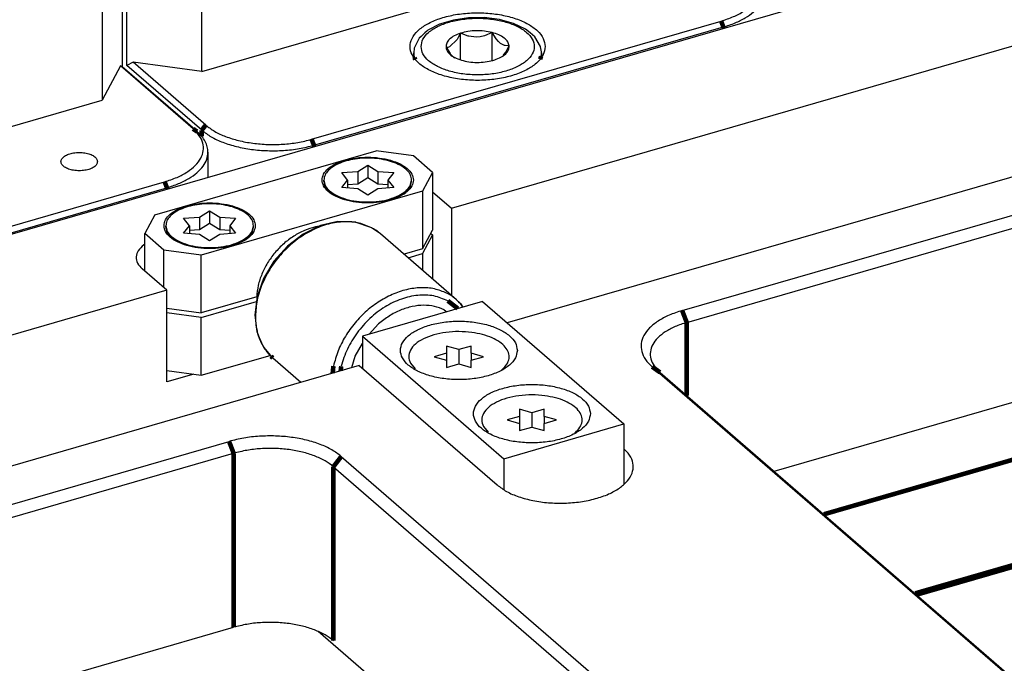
# Model space of a CAD drawing. Header units: inches. Extents: x -28 to 813, y -36 to 558.
# Tile 20 of 93: x 257 to 311, y 237 to 272. Entities that reach past the tile are written whole.
import ezdxf

# ---------------------------------------------------------------- set-up
doc = ezdxf.new("R2010")
doc.units = ezdxf.units.IN

# ---------------------------------------------------------------- blocks, each defined once
blk = doc.blocks.new('N2605-96570_pcb__1', base_point=(77.77, 195.798))
at = {"color": 3, "linetype": 'Continuous', "const_width": 0.25}
for points in [[(301.517, 245.134), (335.76, 255.019)], [(340.76, 250.689), (306.517, 240.804)], [(306.597, 240.734), (340.84, 250.619)]]:
    blk.add_lwpolyline(points, dxfattribs=at)
blk = doc.blocks.new('N2605-21206_body__14', base_point=(160.35, 255.495))
at = {"color": 7, "linetype": 'Continuous'}
for p, q in [((263.078, 281.374), (263.078, 269.64)), ((261.979, 276.944), (261.979, 267.807)), ((262.986, 269.685), (261.979, 267.807)), ((262.986, 269.685), (263.078, 269.64)), ((266.961, 266.243), (262.986, 269.685)), ((267.178, 266.089), (263.078, 269.64)), ((236.951, 260.582), (261.979, 267.807)), ((267.78, 264.964), (267.78, 263.593)), ((242.975, 256.865), (265.405, 263.34)), ((243.1, 256.54), (265.53, 263.015))]:
    blk.add_line(p, q, dxfattribs=at)
at = {"color": 3, "linetype": 'Continuous', "const_width": 0.25}
for points in [[(266.961, 266.243), (267.178, 266.089)], [(265.53, 263.015), (265.405, 263.34)], [(265.53, 263.015), (265.53, 262.943)]]:
    blk.add_lwpolyline(points, dxfattribs=at)
at = {"color": 7, "linetype": 'Continuous'}
for points, knots in [([(265.405, 263.34), (265.634, 263.414), (266.067, 263.555), (266.639, 263.857), (267.089, 264.207), (267.399, 264.601), (267.55, 265.032), (267.518, 265.475), (267.315, 265.899), (267.084, 266.123), (266.961, 266.243)], [0, 0, 0, 0, 0.719377, 1.364983, 1.929523, 2.417507, 2.850343, 3.267584, 3.715219, 4.227279, 4.227279, 4.227279, 4.227279]), ([(267.78, 264.964), (267.773, 265.063), (267.757, 265.266), (267.632, 265.559), (267.44, 265.842), (267.268, 266.004), (267.178, 266.089)], [0, 0, 0, 0, 0.296195, 0.606857, 0.943709, 1.314457, 1.314457, 1.314457, 1.314457]), ([(261.726, 264.443), (261.714, 264.497), (261.689, 264.618), (261.524, 264.755), (261.305, 264.861), (261.028, 264.928), (260.726, 264.951), (260.423, 264.928), (260.148, 264.861), (259.925, 264.755), (259.769, 264.618), (259.706, 264.443), (259.769, 264.268), (259.925, 264.131), (260.148, 264.025), (260.423, 263.958), (260.726, 263.935), (261.028, 263.958), (261.305, 264.025), (261.524, 264.131), (261.689, 264.268), (261.714, 264.389), (261.726, 264.443)], [0, 0, 0, 0, 0.162075, 0.36108, 0.608425, 0.896097, 1.206082, 1.516066, 1.803738, 2.051083, 2.250088, 2.412164, 2.574239, 2.773244, 3.020589, 3.308261, 3.618245, 3.92823, 4.215902, 4.463247, 4.662252, 4.824327, 4.824327, 4.824327, 4.824327]), ([(265.53, 263.015), (265.747, 263.085), (266.16, 263.217), (266.715, 263.494), (267.172, 263.811), (267.511, 264.167), (267.737, 264.555), (267.766, 264.831), (267.78, 264.964)], [0, 0, 0, 0, 0.680787, 1.300912, 1.853759, 2.339807, 2.769614, 3.166259, 3.166259, 3.166259, 3.166259])]:
    blk.add_open_spline(points, degree=3, knots=knots, dxfattribs=at)
blk = doc.blocks.new('N2605-21206__15', base_point=(160.35, 255.495))
blk.add_blockref('N2605-21206_body__14', (160.35, 255.495))
blk = doc.blocks.new('N2605-61205_2', base_point=(160.35, 255.495))
blk.add_blockref('N2605-21206__15', (160.35, 255.495))
blk = doc.blocks.new('0515-0171__29', base_point=(278.964, 269.193))
at = {"color": 7, "linetype": 'Continuous'}
for p, q in [((280.469, 271.968), (279.831, 271.641)), ((281.223, 272.196), (280.469, 271.968)), ((282.054, 272.317), (281.223, 272.196)), ((282.914, 272.326), (282.054, 272.317)), ((283.752, 272.222), (282.914, 272.326)), ((284.521, 272.009), (283.752, 272.222)), ((285.178, 271.697), (284.521, 272.009)), ((279.659, 271.495), (279.455, 271.299)), ((279.775, 271.592), (279.659, 271.495)), ((279.831, 271.641), (279.775, 271.592)), ((281.614, 271.472), (281.508, 271.267)), ((282.028, 271.316), (281.614, 271.472)), ((281.614, 270.03), (281.614, 271.472)), ((282.073, 271.304), (282.028, 271.316)), ((282.928, 271.336), (282.684, 271.279)), ((283.344, 271.512), (282.928, 271.336)), ((283.344, 269.981), (283.344, 271.512)), ((283.569, 271.171), (283.344, 271.512)), ((285.437, 271.495), (285.178, 271.697)), ((285.683, 271.276), (285.437, 271.495)), ((279.355, 271.201), (279.11, 270.728)), ((279.455, 271.299), (279.355, 271.201)), ((281.423, 271.121), (281.01, 270.721)), ((281.508, 271.267), (281.423, 271.121)), ((282.478, 271.26), (282.073, 271.304)), ((282.684, 271.279), (282.478, 271.26)), ((283.701, 271.016), (283.569, 271.171)), ((283.812, 270.916), (283.701, 271.016)), ((284.031, 270.799), (283.812, 270.916)), ((284.055, 270.793), (284.031, 270.799)), ((284.28, 270.784), (284.055, 270.793)), ((284.174, 270.579), (284.28, 270.784)), ((285.996, 270.746), (285.683, 271.276)), ((279.08, 270.654), (279.049, 270.396)), ((279.049, 270.145), (279.049, 270.396)), ((279.088, 270.684), (279.08, 270.654)), ((279.11, 270.728), (279.088, 270.684)), ((280.819, 270.702), (281.044, 270.362)), ((280.925, 270.701), (280.819, 270.702)), ((281.01, 270.721), (280.925, 270.701)), ((281.044, 270.362), (281.068, 270.33)), ((281.068, 270.33), (281.287, 270.106)), ((283.957, 270.263), (284.089, 270.432)), ((284.089, 270.432), (284.174, 270.579)), ((285.999, 270.728), (285.996, 270.746)), ((286.041, 270.448), (285.999, 270.728)), ((286.049, 270.396), (286.041, 270.448)), ((286.049, 270.396), (286.049, 270.147))]:
    blk.add_line(p, q, dxfattribs=at)
at = {"color": 3, "linetype": 'Continuous', "const_width": 0.25}
for points in [[(279.137, 270.031), (279.089, 270.133)], [(286.028, 270.203), (285.978, 270.051)]]:
    blk.add_lwpolyline(points, dxfattribs=at)
at = {"color": 3, "linetype": 'Continuous'}
for points, knots in [([(279.449, 270.743), (279.473, 270.604), (279.524, 270.302), (279.88, 269.925), (280.377, 269.613), (281.019, 269.375), (281.758, 269.226), (282.55, 269.176), (283.341, 269.226), (284.08, 269.375), (284.721, 269.613), (285.224, 269.925), (285.562, 270.302), (285.69, 270.743), (285.562, 271.183), (285.224, 271.561), (284.721, 271.873), (284.08, 272.11), (283.341, 272.259), (282.55, 272.31), (281.758, 272.259), (281.019, 272.11), (280.377, 271.873), (279.88, 271.561), (279.524, 271.183), (279.473, 270.882), (279.449, 270.743)], [0, 0, 0, 0, 0.414843, 0.900289, 1.488297, 2.175958, 2.939486, 3.743561, 4.547636, 5.311164, 5.998826, 6.586833, 7.072279, 7.487122, 7.901965, 8.387411, 8.975419, 9.66308, 10.426608, 11.230683, 12.034758, 12.798286, 13.485948, 14.073955, 14.559401, 14.974244, 14.974244, 14.974244, 14.974244]), ([(279.049, 270.396), (279.051, 270.352), (279.055, 270.263), (279.078, 270.177), (279.089, 270.133)], [0, 0, 0, 0, 0.1324018, 0.2670295, 0.2670295, 0.2670295, 0.2670295])]:
    blk.add_open_spline(points, degree=3, knots=knots, dxfattribs=at)
at = {"color": 7, "linetype": 'Continuous'}
for points, knots in [([(281.614, 271.472), (281.496, 271.428), (281.278, 271.348), (281.017, 271.164), (280.837, 270.946), (280.825, 270.78), (280.819, 270.702)], [0, 0, 0, 0, 0.374903, 0.692777, 0.95488, 1.183316, 1.183316, 1.183316, 1.183316]), ([(283.344, 271.512), (283.202, 271.542), (282.914, 271.603), (282.469, 271.616), (282.029, 271.583), (281.749, 271.508), (281.614, 271.472)], [0, 0, 0, 0, 0.432271, 0.88324, 1.330043, 1.750327, 1.750327, 1.750327, 1.750327]), ([(284.28, 270.784), (284.259, 270.861), (284.213, 271.031), (283.997, 271.233), (283.705, 271.404), (283.47, 271.474), (283.344, 271.512)], [0, 0, 0, 0, 0.236482, 0.517404, 0.856526, 1.249607, 1.249607, 1.249607, 1.249607]), ([(283.485, 270.014), (283.603, 270.058), (283.821, 270.138), (284.082, 270.321), (284.262, 270.54), (284.274, 270.706), (284.28, 270.784)], [0, 0, 0, 0, 0.374903, 0.692777, 0.95488, 1.183316, 1.183316, 1.183316, 1.183316]), ([(280.819, 270.702), (280.84, 270.625), (280.885, 270.455), (281.102, 270.252), (281.394, 270.082), (281.629, 270.011), (281.755, 269.973)], [0, 0, 0, 0, 0.236482, 0.517404, 0.856526, 1.249607, 1.249607, 1.249607, 1.249607]), ([(286.028, 270.203), (286.034, 270.235), (286.047, 270.299), (286.049, 270.364), (286.049, 270.396)], [0, 0, 0, 0, 0.0979122, 0.1949398, 0.1949398, 0.1949398, 0.1949398]), ([(281.755, 269.973), (281.896, 269.944), (282.185, 269.883), (282.63, 269.87), (283.07, 269.903), (283.35, 269.978), (283.485, 270.014)], [0, 0, 0, 0, 0.432271, 0.88324, 1.330043, 1.750327, 1.750327, 1.750327, 1.750327])]:
    blk.add_open_spline(points, degree=3, knots=knots, dxfattribs=at)
blk = doc.blocks.new('N2605-21206_body__30', base_point=(200.804, 265.019))
at = {"color": 7, "linetype": 'Continuous'}
for p, q in [((263.337, 269.715), (263.337, 281.449)), ((267.435, 269.382), (267.435, 278.519)), ((267.435, 269.382), (292.464, 276.607)), ((273.459, 265.665), (295.889, 272.14)), ((273.584, 265.34), (296.014, 271.815)), ((263.679, 269.885), (263.337, 269.715)), ((267.437, 266.164), (263.337, 269.715)), ((267.654, 266.443), (263.679, 269.885)), ((267.435, 269.382), (263.679, 269.885))]:
    blk.add_line(p, q, dxfattribs=at)
at = {"color": 3, "linetype": 'Continuous', "const_width": 0.25}
for points in [[(296.014, 271.815), (295.889, 272.14)], [(296.014, 271.815), (296.014, 271.743)], [(267.654, 266.443), (267.437, 266.164)], [(267.437, 266.164), (267.437, 265.823)], [(273.584, 265.34), (273.459, 265.665)], [(273.584, 265.34), (273.584, 265.268)]]:
    blk.add_lwpolyline(points, dxfattribs=at)
at = {"color": 7, "linetype": 'Continuous'}
for points, knots in [([(295.889, 272.14), (296.118, 272.214), (296.551, 272.355), (297.123, 272.657), (297.573, 273.007), (297.883, 273.401), (298.034, 273.832), (298.002, 274.275), (297.799, 274.699), (297.568, 274.923), (297.445, 275.043)], [0, 0, 0, 0, 0.719377, 1.364983, 1.929523, 2.417507, 2.850343, 3.267584, 3.715219, 4.227279, 4.227279, 4.227279, 4.227279]), ([(296.014, 271.815), (296.231, 271.885), (296.644, 272.017), (297.199, 272.294), (297.656, 272.611), (297.995, 272.967), (298.221, 273.354), (298.25, 273.631), (298.264, 273.764)], [0, 0, 0, 0, 0.680784, 1.300907, 1.853752, 2.339799, 2.769605, 3.166249, 3.166249, 3.166249, 3.166249]), ([(286.249, 270.743), (286.226, 270.895), (286.175, 271.223), (285.814, 271.647), (285.301, 272.007), (284.63, 272.294), (283.847, 272.494), (282.99, 272.597), (282.109, 272.597), (281.253, 272.494), (280.469, 272.294), (279.8, 272.007), (279.28, 271.647), (278.936, 271.223), (278.809, 270.743), (278.936, 270.262), (279.28, 269.839), (279.8, 269.479), (280.469, 269.192), (281.253, 268.991), (282.109, 268.888), (282.99, 268.888), (283.847, 268.991), (284.63, 269.192), (285.301, 269.479), (285.814, 269.839), (286.175, 270.262), (286.226, 270.59), (286.249, 270.743)], [0, 0, 0, 0, 0.455602, 0.978991, 1.604659, 2.334878, 3.151422, 4.024026, 4.915997, 5.788601, 6.605144, 7.335364, 7.961032, 8.484421, 8.940023, 9.395624, 9.919014, 10.544681, 11.274901, 12.091444, 12.964048, 13.85602, 14.728624, 15.545167, 16.275387, 16.901055, 17.424444, 17.880046, 17.880046, 17.880046, 17.880046]), ([(267.437, 266.164), (267.605, 266.038), (267.962, 265.769), (268.614, 265.481), (269.358, 265.251), (270.179, 265.1), (271.043, 265.029), (271.917, 265.045), (272.771, 265.137), (273.318, 265.274), (273.584, 265.34)], [0, 0, 0, 0, 0.626553, 1.337509, 2.122011, 2.962117, 3.835449, 4.717249, 5.582177, 6.406061, 6.406061, 6.406061, 6.406061]), ([(267.654, 266.443), (267.812, 266.324), (268.149, 266.07), (268.765, 265.798), (269.468, 265.581), (270.243, 265.438), (271.059, 265.371), (271.884, 265.386), (272.691, 265.473), (273.208, 265.602), (273.459, 265.665)], [0, 0, 0, 0, 0.591745, 1.263203, 2.004122, 2.797555, 3.622368, 4.455179, 5.272056, 6.050169, 6.050169, 6.050169, 6.050169])]:
    blk.add_open_spline(points, degree=3, knots=knots, dxfattribs=at)
blk = doc.blocks.new('N2605-21206__31', base_point=(200.804, 265.019))
blk.add_blockref('N2605-21206_body__30', (200.804, 265.019))
blk = doc.blocks.new('N2605-61205', base_point=(200.804, 265.019))
for name, p in [('N2605-21206__31', (200.804, 265.019)), ('0515-0171__29', (278.964, 269.193))]:
    blk.add_blockref(name, p)
blk = doc.blocks.new('0515-2034_16', base_point=(282.744, 249.59))
at = {"color": 7, "linetype": 'Continuous'}
for p, q in [((285.526, 250.687), (284.851, 250.882)), ((284.851, 250.882), (284.851, 250.493)), ((286.201, 250.882), (285.526, 250.687)), ((286.201, 250.493), (286.201, 250.882)), ((284.851, 250.493), (284.176, 250.298)), ((284.176, 250.298), (284.851, 250.103)), ((284.851, 250.493), (284.851, 250.103)), ((285.526, 250.687), (285.526, 249.908)), ((286.876, 250.298), (286.201, 250.493)), ((286.201, 250.493), (286.201, 250.103)), ((286.201, 250.103), (286.876, 250.298)), ((282.869, 249.942), (283.126, 249.632)), ((284.851, 250.103), (284.851, 249.713)), ((284.851, 249.713), (285.526, 249.908)), ((285.526, 249.908), (286.201, 249.713)), ((286.201, 249.713), (286.201, 250.103)), ((287.881, 249.59), (287.907, 249.61))]:
    blk.add_line(p, q, dxfattribs=at)
for points, knots in [([(286.237, 251.626), (286, 251.648), (285.526, 251.692), (284.824, 251.642), (284.168, 251.511), (283.6, 251.3), (283.153, 251.023), (282.855, 250.69), (282.734, 250.294), (282.824, 250.059), (282.869, 249.942)], [0, 0, 0, 0, 0.713293, 1.426586, 2.103909, 2.713932, 3.23555, 3.666188, 4.034194, 4.4022, 4.4022, 4.4022, 4.4022]), ([(287.907, 249.61), (287.999, 249.7), (288.168, 249.868), (288.295, 250.2), (288.259, 250.541), (288.067, 250.854), (287.75, 251.126), (287.324, 251.353), (286.81, 251.53), (286.434, 251.593), (286.237, 251.626)], [0, 0, 0, 0, 0.381652, 0.710702, 1.026124, 1.374148, 1.784882, 2.266983, 2.813916, 3.409807, 3.409807, 3.409807, 3.409807])]:
    blk.add_open_spline(points, degree=3, knots=knots, dxfattribs=at)
blk = doc.blocks.new('1410-1581_4', base_point=(270.338, 252.36))
at = {"color": 7, "linetype": 'Continuous'}
for p, q in [((274.733, 261.121), (273.95, 260.938)), ((274.9, 261.157), (274.733, 261.121)), ((275.657, 261.135), (274.9, 261.157)), ((275.876, 261.12), (275.657, 261.135)), ((275.888, 261.118), (275.876, 261.12)), ((276.693, 260.845), (275.888, 261.118)), ((273.95, 260.938), (272.999, 260.479)), ((276.733, 260.825), (276.693, 260.845)), ((277.222, 260.498), (276.733, 260.825)), ((272.999, 260.479), (272.13, 259.818)), ((281.397, 256.882), (277.222, 260.498)), ((272.13, 259.818), (271.391, 258.993)), ((271.391, 258.993), (270.825, 258.053)), ((270.825, 258.053), (270.467, 257.052)), ((270.467, 257.052), (270.338, 256.046)), ((281.397, 256.882), (281.47, 256.807)), ((281.47, 256.807), (281.509, 256.774)), ((281.509, 256.774), (281.61, 256.667)), ((281.748, 256.482), (281.604, 256.681)), ((281.61, 256.667), (281.743, 256.48)), ((270.338, 256.046), (270.464, 255.124)), ((270.464, 255.124), (270.472, 255.097)), ((270.472, 255.097), (270.584, 254.823)), ((270.584, 254.823), (270.785, 254.364)), ((270.785, 254.364), (270.845, 254.265)), ((270.845, 254.265), (271.19, 253.838)), ((271.19, 253.838), (271.239, 253.781)), ((271.239, 253.781), (271.33, 253.694)), ((271.33, 253.694), (272.87, 252.36))]:
    blk.add_line(p, q, dxfattribs=at)
at = {"color": 3, "linetype": 'Continuous', "const_width": 0.25}
for points in [[(281.464, 256.4), (280.919, 256.822)], [(271.229, 253.787), (271.33, 253.694)], [(274.651, 253.251), (274.609, 252.862)], [(275.078, 253.238), (275.047, 252.989)]]:
    blk.add_lwpolyline(points, dxfattribs=at)
at = {"color": 3, "linetype": 'Continuous'}
for points, knots in [([(276.706, 260.844), (276.463, 260.942), (275.963, 261.144), (275.12, 261.175), (274.25, 261.019), (273.382, 260.664), (272.561, 260.137), (271.825, 259.459), (271.208, 258.667), (270.745, 257.796), (270.44, 256.89), (270.399, 256.272), (270.379, 255.971)], [0, 0, 0, 0, 0.780379, 1.605626, 2.486144, 3.42057, 4.397901, 5.400466, 6.407014, 7.395751, 8.347359, 9.24807, 9.24807, 9.24807, 9.24807]), ([(280.935, 257.2), (280.719, 257.296), (280.276, 257.491), (279.525, 257.563), (278.741, 257.478), (277.947, 257.226), (277.176, 256.823), (276.457, 256.284), (275.819, 255.632), (275.291, 254.891), (274.88, 254.096), (274.727, 253.529), (274.651, 253.251)], [0, 0, 0, 0, 0.704928, 1.444453, 2.228354, 3.058208, 3.928394, 4.827824, 5.74184, 6.654118, 7.548527, 8.411004, 8.411004, 8.411004, 8.411004]), ([(280.919, 256.822), (280.667, 256.928), (280.145, 257.145), (279.254, 257.153), (278.341, 256.943), (277.448, 256.505), (276.618, 255.885), (276.173, 255.346), (275.949, 255.075)], [0, 0, 0, 0, 0.81458, 1.682275, 2.615127, 3.608339, 4.644151, 5.696832, 5.696832, 5.696832, 5.696832]), ([(270.379, 255.971), (270.384, 255.811), (270.395, 255.496), (270.49, 255.04), (270.637, 254.613), (270.787, 254.358), (270.861, 254.233)], [0, 0, 0, 0, 0.480551, 0.943978, 1.392065, 1.827794, 1.827794, 1.827794, 1.827794]), ([(275.949, 255.075), (275.755, 254.785), (275.373, 254.216), (275.175, 253.56), (275.078, 253.238)], [0, 0, 0, 0, 1.040892, 2.043366, 2.043366, 2.043366, 2.043366])]:
    blk.add_open_spline(points, degree=3, knots=knots, dxfattribs=at)
at = {"color": 7, "linetype": 'Continuous'}
for points, knots in [([(277.222, 260.498), (277.141, 260.563), (276.98, 260.694), (276.797, 260.794), (276.706, 260.844)], [0, 0, 0, 0, 0.3104327, 0.622882, 0.622882, 0.622882, 0.622882]), ([(281.397, 256.882), (281.324, 256.941), (281.179, 257.06), (281.016, 257.153), (280.935, 257.2)], [0, 0, 0, 0, 0.280101, 0.5616868, 0.5616868, 0.5616868, 0.5616868]), ([(281.604, 256.681), (281.586, 256.7), (281.552, 256.737), (281.516, 256.772), (281.498, 256.79)], [0, 0, 0, 0, 0.0758952, 0.1517076, 0.1517076, 0.1517076, 0.1517076]), ([(270.861, 254.233), (270.916, 254.153), (271.026, 253.994), (271.161, 253.856), (271.229, 253.787)], [0, 0, 0, 0, 0.2908337, 0.5793111, 0.5793111, 0.5793111, 0.5793111])]:
    blk.add_open_spline(points, degree=3, knots=knots, dxfattribs=at)
blk = doc.blocks.new('N2605-21220_2', base_point=(265.531, 252.748))
at = {"color": 7, "linetype": 'Continuous'}
for p, q in [((280.087, 260.433), (279.538, 259.409)), ((279.992, 260.516), (280.087, 260.433)), ((280.087, 260.433), (280.087, 258.016)), ((278.744, 259.18), (279.538, 259.409)), ((279.538, 259.409), (279.538, 258.492)), ((267.414, 255.909), (270.433, 256.78)), ((267.414, 255.909), (265.531, 256.161)), ((267.414, 252.748), (267.414, 255.909)), ((267.414, 252.748), (271.187, 253.837)), ((265.531, 253), (267.414, 252.748))]:
    blk.add_line(p, q, dxfattribs=at)
blk = doc.blocks.new('0515-2680', base_point=(265.471, 259.734))
at = {"color": 7, "linetype": 'Continuous'}
for p, q in [((267.321, 261.41), (267.871, 261.757)), ((267.871, 261.757), (268.421, 261.41)), ((267.871, 261.757), (267.871, 261.064)), ((266.446, 261.345), (267.321, 261.41)), ((266.771, 260.934), (266.446, 261.345)), ((267.321, 261.41), (267.321, 260.717)), ((267.871, 261.064), (267.321, 260.717)), ((268.421, 260.717), (267.871, 261.064)), ((268.421, 261.41), (269.295, 261.345)), ((268.421, 261.41), (268.421, 260.717)), ((269.295, 261.345), (268.971, 260.934)), ((265.471, 260.847), (265.471, 260.934)), ((266.446, 260.523), (266.771, 260.934)), ((267.321, 260.458), (266.446, 260.523)), ((266.771, 260.934), (266.771, 260.498)), ((267.321, 260.717), (266.771, 260.677)), ((268.971, 260.677), (268.421, 260.717)), ((269.295, 260.523), (268.421, 260.458)), ((268.971, 260.934), (269.295, 260.523)), ((268.971, 260.934), (268.971, 260.498)), ((270.271, 260.847), (270.271, 260.934)), ((265.792, 260.247), (265.884, 260.175)), ((267.871, 260.111), (267.321, 260.458)), ((268.421, 260.458), (267.871, 260.111)), ((269.87, 260.185), (269.949, 260.247))]:
    blk.add_line(p, q, dxfattribs=at)
for points, knots in [([(268.37, 262.108), (268.193, 262.121), (267.84, 262.146), (267.316, 262.111), (266.819, 262.024), (266.372, 261.884), (265.995, 261.699), (265.709, 261.475), (265.511, 261.218), (265.483, 261.025), (265.471, 260.934)], [0, 0, 0, 0, 0.531046, 1.060932, 1.570278, 2.041586, 2.461277, 2.822417, 3.128819, 3.400188, 3.400188, 3.400188, 3.400188]), ([(270.271, 260.934), (270.257, 261.027), (270.229, 261.225), (270.023, 261.485), (269.726, 261.712), (269.336, 261.896), (268.875, 262.037), (268.542, 262.084), (268.37, 262.108)], [0, 0, 0, 0, 0.276861, 0.590691, 0.961828, 1.393648, 1.878213, 2.400671, 2.400671, 2.400671, 2.400671]), ([(265.471, 260.934), (265.489, 260.826), (265.528, 260.593), (265.804, 260.301), (266.188, 260.059), (266.686, 259.875), (267.258, 259.76), (267.871, 259.721), (268.483, 259.76), (269.055, 259.875), (269.553, 260.059), (269.937, 260.301), (270.213, 260.593), (270.252, 260.826), (270.271, 260.934)], [0, 0, 0, 0, 0.32185, 0.697137, 1.152368, 1.684751, 2.275869, 2.898378, 3.520888, 4.112005, 4.644388, 5.09962, 5.475449, 5.796618, 5.796618, 5.796618, 5.796618]), ([(265.471, 260.847), (265.476, 260.783), (265.488, 260.651), (265.554, 260.536), (265.588, 260.477)], [0, 0, 0, 0, 0.1900316, 0.3931424, 0.3931424, 0.3931424, 0.3931424]), ([(269.949, 260.247), (270.042, 260.337), (270.214, 260.504), (270.253, 260.739), (270.271, 260.847)], [0, 0, 0, 0, 0.3758347, 0.6970077, 0.6970077, 0.6970077, 0.6970077]), ([(265.588, 260.477), (265.617, 260.436), (265.677, 260.353), (265.753, 260.283), (265.792, 260.247)], [0, 0, 0, 0, 0.1478387, 0.3076296, 0.3076296, 0.3076296, 0.3076296])]:
    blk.add_open_spline(points, degree=3, knots=knots, dxfattribs=at)
blk = doc.blocks.new('N2605-23796_2', base_point=(275.659, 246.474))
at = {"color": 7, "linetype": 'Continuous'}
for p, q in [((282.817, 256.79), (276.235, 254.89)), ((282.817, 256.79), (290.567, 250.079)), ((280.724, 256.324), (280.867, 256.228)), ((276.612, 254.999), (277.124, 255.555)), ((276.235, 254.89), (283.985, 248.179)), ((276.235, 254.89), (276.235, 253.131)), ((275.839, 253.799), (276.235, 254.494)), ((275.659, 253.165), (275.839, 253.799)), ((283.985, 248.179), (290.567, 250.079)), ((290.567, 250.079), (290.567, 246.768)), ((283.985, 248.179), (283.985, 246.474))]:
    blk.add_line(p, q, dxfattribs=at)
for points, knots in [([(280.724, 256.324), (280.547, 256.397), (280.187, 256.547), (279.581, 256.597), (278.949, 256.525), (278.311, 256.32), (277.685, 256.001), (277.313, 255.705), (277.124, 255.555)], [0, 0, 0, 0, 0.56918, 1.166352, 1.798701, 2.467226, 3.167515, 3.891031, 3.891031, 3.891031, 3.891031]), ([(284.726, 254.108), (284.701, 254.252), (284.648, 254.563), (284.282, 254.952), (283.769, 255.275), (283.105, 255.52), (282.343, 255.674), (281.526, 255.726), (280.709, 255.674), (279.946, 255.52), (279.284, 255.275), (278.765, 254.952), (278.416, 254.563), (278.284, 254.108), (278.416, 253.654), (278.765, 253.264), (279.284, 252.942), (279.946, 252.697), (280.709, 252.543), (281.526, 252.491), (282.343, 252.543), (283.105, 252.697), (283.769, 252.942), (284.282, 253.264), (284.648, 253.654), (284.701, 253.965), (284.726, 254.108)], [0, 0, 0, 0, 0.428225, 0.92933, 1.536306, 2.24615, 3.034308, 3.864321, 4.694334, 5.482492, 6.192336, 6.799312, 7.300417, 7.728642, 8.156867, 8.657972, 9.264948, 9.974793, 10.76295, 11.592963, 12.422976, 13.211134, 13.920978, 14.527954, 15.029059, 15.457284, 15.457284, 15.457284, 15.457284]), ([(288.726, 250.644), (288.701, 250.788), (288.648, 251.099), (288.282, 251.488), (287.769, 251.811), (287.105, 252.056), (286.343, 252.21), (285.526, 252.262), (284.709, 252.21), (283.946, 252.056), (283.284, 251.811), (282.765, 251.488), (282.416, 251.099), (282.284, 250.644), (282.416, 250.19), (282.765, 249.8), (283.284, 249.477), (283.946, 249.232), (284.709, 249.079), (285.526, 249.026), (286.343, 249.079), (287.105, 249.232), (287.769, 249.477), (288.282, 249.8), (288.648, 250.19), (288.701, 250.501), (288.726, 250.644)], [0, 0, 0, 0, 0.428225, 0.92933, 1.536306, 2.24615, 3.034308, 3.864321, 4.694334, 5.482492, 6.192336, 6.799312, 7.300417, 7.728642, 8.156867, 8.657972, 9.264948, 9.974793, 10.76295, 11.592963, 12.422976, 13.211134, 13.920978, 14.527954, 15.029059, 15.457284, 15.457284, 15.457284, 15.457284])]:
    blk.add_open_spline(points, degree=3, knots=knots, dxfattribs=at)
blk = doc.blocks.new('N2605-21220', base_point=(264.314, 256.169))
at = {"color": 7, "linetype": 'Continuous'}
for p, q in [((264.864, 261.538), (276.988, 265.038)), ((279.037, 264.764), (276.988, 265.038)), ((280.087, 263.854), (279.037, 264.764)), ((280.087, 263.854), (279.538, 262.83)), ((280.087, 263.854), (280.087, 260.693)), ((279.538, 262.83), (267.414, 259.33)), ((279.538, 262.83), (279.538, 259.669)), ((264.864, 261.538), (264.314, 260.514)), ((273.895, 260.911), (273.661, 260.868)), ((279.538, 259.669), (280.087, 260.693)), ((265.364, 259.604), (264.314, 260.514)), ((264.314, 258.455), (264.314, 260.514)), ((265.364, 257.545), (265.364, 259.604)), ((267.414, 259.33), (265.364, 259.604)), ((279.538, 259.669), (278.519, 259.375)), ((267.414, 256.169), (267.414, 259.33)), ((270.447, 257.045), (267.414, 256.169)), ((270.447, 257.045), (270.464, 257.03)), ((265.531, 256.421), (267.414, 256.169))]:
    blk.add_line(p, q, dxfattribs=at)
for points, knots in [([(279.031, 263.434), (279.012, 263.546), (278.97, 263.789), (278.684, 264.093), (278.283, 264.345), (277.765, 264.537), (277.169, 264.657), (276.531, 264.698), (275.893, 264.657), (275.296, 264.537), (274.78, 264.345), (274.374, 264.093), (274.102, 263.789), (273.998, 263.434), (274.102, 263.079), (274.374, 262.775), (274.78, 262.522), (275.296, 262.331), (275.893, 262.211), (276.531, 262.17), (277.169, 262.211), (277.765, 262.331), (278.283, 262.522), (278.684, 262.775), (278.97, 263.079), (279.012, 263.322), (279.031, 263.434)], [0, 0, 0, 0, 0.334551, 0.726039, 1.200239, 1.754805, 2.370553, 3.019001, 3.667449, 4.283197, 4.837763, 5.311962, 5.703451, 6.038002, 6.372553, 6.764041, 7.238241, 7.792807, 8.408555, 9.057003, 9.70545, 10.321198, 10.875764, 11.349964, 11.741453, 12.076003, 12.076003, 12.076003, 12.076003]), ([(270.371, 260.934), (270.352, 261.046), (270.31, 261.289), (270.024, 261.593), (269.623, 261.845), (269.105, 262.037), (268.509, 262.157), (267.871, 262.198), (267.233, 262.157), (266.636, 262.037), (266.119, 261.845), (265.714, 261.593), (265.441, 261.289), (265.338, 260.934), (265.441, 260.579), (265.714, 260.275), (266.119, 260.022), (266.636, 259.831), (267.233, 259.711), (267.871, 259.67), (268.509, 259.711), (269.105, 259.831), (269.623, 260.022), (270.024, 260.275), (270.31, 260.579), (270.352, 260.822), (270.371, 260.934)], [0, 0, 0, 0, 0.334551, 0.726039, 1.200239, 1.754805, 2.370553, 3.019001, 3.667449, 4.283197, 4.837763, 5.311962, 5.703451, 6.038002, 6.372553, 6.764041, 7.238241, 7.792807, 8.408555, 9.057003, 9.70545, 10.321198, 10.875764, 11.349964, 11.741453, 12.076003, 12.076003, 12.076003, 12.076003]), ([(273.661, 260.868), (273.458, 260.809), (273.043, 260.69), (272.461, 260.371), (271.917, 259.962), (271.434, 259.466), (271.029, 258.906), (270.722, 258.303), (270.511, 257.679), (270.468, 257.253), (270.447, 257.045)], [0, 0, 0, 0, 0.631936, 1.293263, 1.975806, 2.668944, 3.360903, 4.040034, 4.696098, 5.321558, 5.321558, 5.321558, 5.321558])]:
    blk.add_open_spline(points, degree=3, knots=knots, dxfattribs=at)
blk = doc.blocks.new('0515-2680_2', base_point=(274.131, 262.234))
at = {"color": 7, "linetype": 'Continuous'}
for p, q in [((275.106, 263.845), (275.981, 263.91)), ((275.431, 263.434), (275.106, 263.845)), ((275.981, 263.91), (276.531, 264.257)), ((275.981, 263.91), (275.981, 263.217)), ((276.531, 264.257), (277.081, 263.91)), ((276.531, 264.257), (276.531, 263.564)), ((277.081, 263.91), (277.956, 263.845)), ((277.081, 263.91), (277.081, 263.217)), ((277.956, 263.845), (277.631, 263.434)), ((274.131, 263.347), (274.131, 263.434)), ((275.106, 263.023), (275.431, 263.434)), ((275.431, 263.434), (275.431, 262.998)), ((276.531, 263.564), (275.981, 263.217)), ((277.081, 263.217), (276.531, 263.564)), ((277.631, 263.434), (277.956, 263.023)), ((277.631, 263.434), (277.631, 262.998)), ((278.931, 263.347), (278.931, 263.434)), ((274.452, 262.747), (274.545, 262.675)), ((275.981, 262.958), (275.106, 263.023)), ((275.981, 263.217), (275.431, 263.177)), ((276.531, 262.611), (275.981, 262.958)), ((277.081, 262.958), (276.531, 262.611)), ((277.631, 263.177), (277.081, 263.217)), ((277.956, 263.023), (277.081, 262.958)), ((278.53, 262.685), (278.609, 262.747))]:
    blk.add_line(p, q, dxfattribs=at)
for points, knots in [([(277.03, 264.608), (276.853, 264.621), (276.5, 264.646), (275.976, 264.611), (275.479, 264.524), (275.033, 264.384), (274.655, 264.199), (274.369, 263.975), (274.171, 263.718), (274.144, 263.525), (274.131, 263.434)], [0, 0, 0, 0, 0.531045, 1.06093, 1.570275, 2.041583, 2.461275, 2.822415, 3.128818, 3.400186, 3.400186, 3.400186, 3.400186]), ([(278.931, 263.434), (278.918, 263.527), (278.889, 263.725), (278.683, 263.985), (278.386, 264.212), (277.996, 264.396), (277.535, 264.537), (277.203, 264.584), (277.03, 264.608)], [0, 0, 0, 0, 0.276861, 0.59069, 0.961826, 1.393644, 1.878207, 2.400663, 2.400663, 2.400663, 2.400663]), ([(274.131, 263.434), (274.149, 263.326), (274.188, 263.093), (274.464, 262.801), (274.849, 262.559), (275.346, 262.375), (275.918, 262.26), (276.531, 262.221), (277.143, 262.26), (277.715, 262.375), (278.213, 262.559), (278.598, 262.801), (278.873, 263.093), (278.913, 263.326), (278.931, 263.434)], [0, 0, 0, 0, 0.321854, 0.697137, 1.152369, 1.684752, 2.275871, 2.898382, 3.520893, 4.112012, 4.644396, 5.099629, 5.475458, 5.796627, 5.796627, 5.796627, 5.796627]), ([(274.131, 263.347), (274.136, 263.283), (274.148, 263.151), (274.214, 263.036), (274.248, 262.977)], [0, 0, 0, 0, 0.1900326, 0.3931448, 0.3931448, 0.3931448, 0.3931448]), ([(278.609, 262.747), (278.702, 262.837), (278.874, 263.004), (278.913, 263.239), (278.931, 263.347)], [0, 0, 0, 0, 0.3758259, 0.6969923, 0.6969923, 0.6969923, 0.6969923]), ([(274.248, 262.977), (274.277, 262.936), (274.337, 262.853), (274.413, 262.783), (274.452, 262.747)], [0, 0, 0, 0, 0.147835, 0.3076217, 0.3076217, 0.3076217, 0.3076217])]:
    blk.add_open_spline(points, degree=3, knots=knots, dxfattribs=at)
blk = doc.blocks.new('N2605-24170', base_point=(42.656, 167.422))
at = {"color": 7, "linetype": 'Continuous'}
for p, q in [((240.527, 255.725), (305.228, 274.403)), ((281.12, 261.901), (314.895, 271.651)), ((293.756, 256.288), (332.727, 267.538)), ((294.006, 255.638), (332.977, 266.888)), ((321.095, 266.281), (284.167, 255.621)), ((280.087, 262.795), (281.12, 261.901)), ((281.12, 261.901), (281.12, 257.122)), ((264.314, 259.921), (264.253, 259.878)), ((265.531, 257.401), (264.181, 258.57)), ((265.531, 257.401), (237.542, 249.321)), ((265.531, 252.378), (265.531, 257.401)), ((298.792, 247.494), (332.977, 257.362)), ((276.062, 253.281), (237.956, 242.281)), ((276.062, 253.281), (283.612, 246.743)), ((292.109, 253.214), (338.449, 213.083)), ((267.004, 252.803), (265.531, 252.378)), ((292.542, 252.906), (338.882, 212.775)), ((229.964, 237.873), (268.936, 249.123)), ((290.567, 248.719), (290.619, 248.672)), ((230.214, 237.223), (269.186, 248.473)), ((275.083, 248.299), (321.423, 208.168)), ((274.65, 247.741), (320.99, 207.61)), ((250.133, 233.447), (269.186, 238.947)), ((314.427, 203.55), (273.818, 238.718))]:
    blk.add_line(p, q, dxfattribs=at)
at = {"color": 3, "linetype": 'Continuous', "const_width": 0.25}
for points in [[(293.756, 256.288), (294.006, 255.638)], [(294.006, 255.638), (294.006, 251.638)], [(292.109, 253.214), (292.542, 252.906)], [(268.936, 249.123), (269.186, 248.473)], [(269.186, 248.473), (269.186, 238.947)], [(275.083, 248.299), (274.65, 247.741)], [(274.65, 247.741), (274.65, 238.215)]]:
    blk.add_lwpolyline(points, dxfattribs=at)
at = {"color": 7, "linetype": 'Continuous'}
for points, knots in [([(264.253, 259.878), (264.145, 259.783), (263.947, 259.608), (263.812, 259.234), (263.903, 258.851), (264.084, 258.668), (264.181, 258.57)], [0, 0, 0, 0, 0.426538, 0.783301, 1.132667, 1.542312, 1.542312, 1.542312, 1.542312]), ([(293.756, 256.288), (293.514, 256.209), (293.055, 256.06), (292.45, 255.74), (291.973, 255.37), (291.645, 254.953), (291.485, 254.496), (291.519, 254.028), (291.734, 253.579), (291.978, 253.341), (292.109, 253.214)], [0, 0, 0, 0, 0.761693, 1.445276, 2.043024, 2.559714, 3.018011, 3.459795, 3.933762, 4.475942, 4.475942, 4.475942, 4.475942]), ([(294.006, 255.638), (293.791, 255.569), (293.383, 255.436), (292.845, 255.152), (292.421, 254.823), (292.13, 254.451), (291.988, 254.046), (292.017, 253.629), (292.209, 253.23), (292.426, 253.019), (292.542, 252.906)], [0, 0, 0, 0, 0.67706, 1.28469, 1.816021, 2.275301, 2.682676, 3.075374, 3.496677, 3.978615, 3.978615, 3.978615, 3.978615]), ([(275.083, 248.299), (274.915, 248.425), (274.558, 248.694), (273.906, 248.982), (273.162, 249.212), (272.341, 249.363), (271.477, 249.434), (270.603, 249.418), (269.749, 249.326), (269.202, 249.19), (268.936, 249.123)], [0, 0, 0, 0, 0.626553, 1.337509, 2.122011, 2.962117, 3.835449, 4.717249, 5.582177, 6.406061, 6.406061, 6.406061, 6.406061]), ([(274.65, 247.741), (274.501, 247.853), (274.183, 248.092), (273.604, 248.348), (272.942, 248.553), (272.213, 248.687), (271.445, 248.75), (270.668, 248.736), (269.909, 248.654), (269.423, 248.533), (269.186, 248.473)], [0, 0, 0, 0, 0.556936, 1.188897, 1.886232, 2.632992, 3.409288, 4.19311, 4.961935, 5.694277, 5.694277, 5.694277, 5.694277]), ([(283.612, 246.743), (283.782, 246.617), (284.148, 246.347), (284.824, 246.073), (285.596, 245.867), (286.44, 245.752), (287.314, 245.73), (288.177, 245.804), (288.987, 245.968), (289.708, 246.216), (290.306, 246.536), (290.756, 246.918), (291.035, 247.354), (291.107, 247.829), (290.959, 248.299), (290.737, 248.542), (290.619, 248.672)], [0, 0, 0, 0, 0.633511, 1.361321, 2.16763, 3.027498, 3.910782, 4.785263, 5.619488, 6.385722, 7.06342, 7.64401, 8.138109, 8.583491, 9.040232, 9.562629, 9.562629, 9.562629, 9.562629]), ([(274.65, 238.215), (274.501, 238.327), (274.183, 238.566), (273.604, 238.822), (272.942, 239.026), (272.213, 239.161), (271.445, 239.224), (270.668, 239.21), (269.909, 239.128), (269.423, 239.006), (269.186, 238.947)], [0, 0, 0, 0, 0.556936, 1.188897, 1.886232, 2.632992, 3.409288, 4.19311, 4.961935, 5.694277, 5.694277, 5.694277, 5.694277])]:
    blk.add_open_spline(points, degree=3, knots=knots, dxfattribs=at)
blk = doc.blocks.new('0515-2034_12', base_point=(278.744, 253.054))
at = {"color": 7, "linetype": 'Continuous'}
for p, q in [((281.526, 254.152), (280.851, 254.346)), ((280.851, 254.346), (280.851, 253.957)), ((282.201, 254.346), (281.526, 254.152)), ((281.526, 254.152), (281.526, 253.372)), ((282.201, 253.957), (282.201, 254.346)), ((280.851, 253.957), (280.176, 253.762)), ((280.176, 253.762), (280.851, 253.567)), ((280.851, 253.957), (280.851, 253.567)), ((280.851, 253.567), (280.851, 253.177)), ((282.876, 253.762), (282.201, 253.957)), ((282.201, 253.957), (282.201, 253.567)), ((282.201, 253.567), (282.876, 253.762)), ((282.201, 253.177), (282.201, 253.567)), ((278.869, 253.406), (279.126, 253.097)), ((280.851, 253.177), (281.526, 253.372)), ((281.526, 253.372), (282.201, 253.177)), ((283.881, 253.054), (283.907, 253.074))]:
    blk.add_line(p, q, dxfattribs=at)
for points, knots in [([(282.237, 255.09), (282, 255.112), (281.526, 255.157), (280.824, 255.106), (280.168, 254.975), (279.6, 254.765), (279.153, 254.487), (278.855, 254.154), (278.734, 253.758), (278.824, 253.523), (278.869, 253.406)], [0, 0, 0, 0, 0.713293, 1.426586, 2.103909, 2.713932, 3.235552, 3.66619, 4.034195, 4.402201, 4.402201, 4.402201, 4.402201]), ([(283.907, 253.074), (283.999, 253.165), (284.168, 253.332), (284.295, 253.664), (284.259, 254.005), (284.067, 254.318), (283.75, 254.59), (283.324, 254.817), (282.81, 254.994), (282.434, 255.057), (282.237, 255.09)], [0, 0, 0, 0, 0.381652, 0.710702, 1.026124, 1.374148, 1.784881, 2.266982, 2.813914, 3.409804, 3.409804, 3.409804, 3.409804])]:
    blk.add_open_spline(points, degree=3, knots=knots, dxfattribs=at)
blk = doc.blocks.new('N2605-64170', base_point=(42.656, 167.422))
for name, p in [('N2605-24170', (42.656, 167.422)), ('N2605-21220', (264.314, 256.169)), ('0515-2680_2', (274.131, 262.234)), ('0515-2680', (265.471, 259.734)), ('1410-1581_4', (270.338, 252.36)), ('N2605-21220_2', (265.531, 252.748)), ('N2605-23796_2', (275.659, 246.474)), ('0515-2034_12', (278.744, 253.054)), ('0515-2034_16', (282.744, 249.59))]:
    blk.add_blockref(name, p)
blk = doc.blocks.new('N2605-96570__120', base_point=(42.656, 167.422))
for name, p in [('N2605-64170', (42.656, 167.422)), ('N2605-96570_pcb__1', (77.77, 195.798)), ('N2605-61205', (200.804, 265.019)), ('N2605-61205_2', (160.35, 255.495))]:
    blk.add_blockref(name, p)
blk = doc.blocks.new('Gen1', base_point=(419.4, 356.4))
blk.add_blockref('N2605-96570__120', (42.656, 167.422))

msp = doc.modelspace()

# ---------------------------------------------------------------- block references
msp.add_blockref('Gen1', (419.4, 356.4))

doc.saveas('drawing.dxf')
